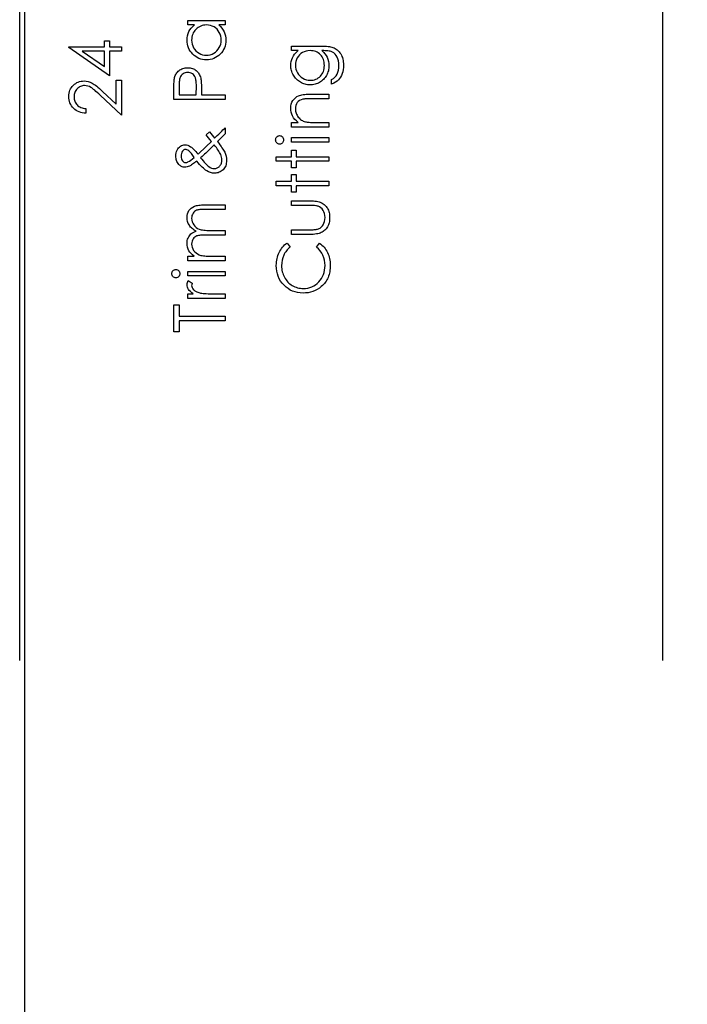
# Model space of a CAD drawing. Header units: inches. Extents: x 0.1 to 87.3, y 0.1 to 33.9.
# Tile 14 of 164: x 1.8 to 3, y 19 to 20.8. Entities that reach past the tile are written whole.
import ezdxf

# ---------------------------------------------------------------- set-up
doc = ezdxf.new("R2010")
doc.units = ezdxf.units.IN
doc.header["$MEASUREMENT"] = 0
doc.layers.add('DIMENSIONS', color=171, linetype='Continuous')
doc.layers.add('STATION_LINES', color=231, linetype='Continuous')
doc.styles.add('SLDTEXTSTYLE0', font='TXT', dxfattribs={"width": 0.75})
doc.dimstyles.new('SLDDIMSTYLE3', dxfattribs={"dimtxt": 0.125, "dimasz": 0.13, "dimexe": 0, "dimexo": 0.0625, "dimgap": 0.03125, "dimtad": 0, "dimtih": 1, "dimtoh": 1, "dimdec": 4, "dimlfac": 1.333333, "dimrnd": 1e-09, "dimzin": 12, "dimdsep": 46, "dimtxsty": 'SLDTEXTSTYLE0', "dimsah": 1, "dimcen": 0.09, "dimadec": 0, "dimazin": 3, "dimtfac": 1, "dimtdec": 4, "dimtofl": 0, "dimtmove": 0, "dimatfit": 3, "dimfxl": 1, "dimfrac": 2, "dimtolj": 1, "dimtzin": 12, "dimarcsym": 0})

# ---------------------------------------------------------------- blocks, each defined once
blk = doc.blocks.new('_D_6')
at = {"layer": 'DIMENSIONS'}
for p, q in [((1.8075, 22.5336), (1.8075, 18.1371)), ((31.7987, 22.2074), (31.7987, 18.1371)), ((1.8075, 18.2621), (17.0853, 18.2621)), ((31.7987, 18.2621), (17.7325, 18.2621))]:
    blk.add_line(p, q, dxfattribs=at)
for centre, start, end in [((17.3071, 18.2494), 153.4349, 206.5651), ((17.5106, 18.2494), 333.4349, 26.5651)]:
    blk.add_arc(centre, 0.2219, start, end, dxfattribs=at)
for points in [[(1.8075, 18.2621), (1.9375, 18.2421), (1.9375, 18.2821)], [(31.7987, 18.2621), (31.6687, 18.2821), (31.6687, 18.2421)]]:
    blk.add_solid(points, dxfattribs=at)
at = {"layer": 'DIMENSIONS', "insert": (17.1087, 18.3113), "char_height": 0.125, "attachment_point": 1, "style": 'SLDTEXTSTYLE0'}
blk.add_mtext('39.9883', dxfattribs=at)

msp = doc.modelspace()

# ---------------------------------------------------------------- linework, layer by layer
at = {"color": 7, "linetype": 'Continuous', "flags": 128}
for points in [[(2.10535, 20.768485), (2.173846, 20.768485), (2.173846, 20.768485), (2.173846, 20.760072), (2.173846, 20.760072), (2.161995, 20.760072), (2.161995, 20.760072), (2.165151, 20.757161), (2.167874, 20.7541), (2.170108, 20.750832), (2.171911, 20.747414), (2.173282, 20.743827), (2.174259, 20.74009), (2.17486, 20.736165), (2.175048, 20.732089), (2.175048, 20.732089), (2.174879, 20.728465), (2.17439, 20.724972), (2.173583, 20.72161), (2.172456, 20.71838), (2.170991, 20.7153), (2.169207, 20.712333), (2.167104, 20.709516), (2.164662, 20.70683), (2.161995, 20.70437), (2.159197, 20.702248), (2.156249, 20.700464), (2.15315, 20.69898), (2.14992, 20.697835), (2.146558, 20.697027), (2.143046, 20.696539), (2.139403, 20.69637), (2.139403, 20.69637), (2.135835, 20.696539), (2.132379, 20.697027), (2.129074, 20.697853), (2.125881, 20.699018), (2.122839, 20.700501), (2.119928, 20.702304), (2.11713, 20.704445), (2.114482, 20.706924), (2.112059, 20.709628), (2.109956, 20.712483), (2.108172, 20.71545), (2.106726, 20.718568), (2.10558, 20.721817), (2.104773, 20.725197), (2.104303, 20.728709), (2.104134, 20.732352), (2.104134, 20.732352), (2.104341, 20.73654), (2.10496, 20.740522), (2.106012, 20.744296), (2.107458, 20.747865), (2.109374, 20.751226), (2.111759, 20.7544), (2.114651, 20.75733), (2.118013, 20.760072), (2.118013, 20.760072), (2.105336, 20.760072), (2.105336, 20.760072), (2.105336, 20.768485)], [(2.112559, 20.732465), (2.112773, 20.728784), (2.11343, 20.725253), (2.114538, 20.721873), (2.116078, 20.718624), (2.118031, 20.715619), (2.120323, 20.712934), (2.122989, 20.710567), (2.125994, 20.70852), (2.129224, 20.706887), (2.132567, 20.705722), (2.135985, 20.705009), (2.139497, 20.704783), (2.139497, 20.704783), (2.14299, 20.705027), (2.146408, 20.705722), (2.149732, 20.706905), (2.153, 20.708558), (2.156042, 20.710624), (2.158747, 20.71299), (2.161075, 20.715694), (2.163047, 20.718718), (2.164625, 20.721967), (2.165733, 20.725329), (2.166409, 20.728803), (2.166634, 20.73239), (2.166634, 20.73239), (2.166409, 20.736033), (2.165752, 20.739583), (2.164625, 20.743019), (2.163066, 20.746362), (2.161132, 20.749461), (2.158878, 20.752203), (2.156324, 20.754532), (2.153432, 20.756503), (2.150296, 20.758062), (2.146971, 20.759189), (2.14346, 20.759846), (2.139741, 20.760072), (2.139741, 20.760072), (2.136905, 20.75994), (2.134182, 20.759565), (2.131572, 20.758945), (2.129093, 20.758081), (2.126727, 20.756954), (2.124473, 20.755583), (2.122351, 20.753968), (2.120341, 20.75209), (2.11852, 20.750043), (2.116923, 20.747883), (2.11559, 20.745592), (2.114501, 20.743207), (2.113637, 20.740691), (2.113036, 20.738061), (2.11266, 20.73532), (2.112548, 20.732465)], [(1.888323, 20.718699), (1.888309, 20.720408), (1.888309, 20.720408), (1.953212, 20.720408), (1.953212, 20.720408), (1.953212, 20.731225), (1.953212, 20.731225), (1.962828, 20.731225), (1.962828, 20.731225), (1.962828, 20.720408), (1.962828, 20.720408), (1.984462, 20.720408), (1.984462, 20.720408), (1.984462, 20.711995), (1.984462, 20.711995), (1.962828, 20.711995), (1.962828, 20.711995), (1.962828, 20.667524), (1.962828, 20.667524), (1.888309, 20.718699)], [(2.294724, 20.713197), (2.294719, 20.72161), (2.294719, 20.72161), (2.349088, 20.72161), (2.349088, 20.72161), (2.352562, 20.721573), (2.355792, 20.72146), (2.358778, 20.721253), (2.36152, 20.72099), (2.364037, 20.720634), (2.36629, 20.720202), (2.368318, 20.719695), (2.370103, 20.719112), (2.370103, 20.719112), (2.372394, 20.718173), (2.374535, 20.717084), (2.376544, 20.715845), (2.378422, 20.714436), (2.380169, 20.712859), (2.381784, 20.71115), (2.383249, 20.709272), (2.384582, 20.707225), (2.385784, 20.705065), (2.386817, 20.702793), (2.387681, 20.700407), (2.388394, 20.69791), (2.388958, 20.695318), (2.389352, 20.692614), (2.389596, 20.689797), (2.389671, 20.686886), (2.389671, 20.686886), (2.389521, 20.682642), (2.389052, 20.678623), (2.388263, 20.67481), (2.387155, 20.671223), (2.385784, 20.667918), (2.384206, 20.664932), (2.382422, 20.662284), (2.380413, 20.659936), (2.378046, 20.657796), (2.375211, 20.655748), (2.371868, 20.653777), (2.368037, 20.651899), (2.368037, 20.651899), (2.368037, 20.660312), (2.368037, 20.660312), (2.371192, 20.662434), (2.373896, 20.664857), (2.376168, 20.667561), (2.378009, 20.670547), (2.379436, 20.673871), (2.38045, 20.677571), (2.381051, 20.681627), (2.381258, 20.686078), (2.381258, 20.686078), (2.381051, 20.690473), (2.38045, 20.69451), (2.379436, 20.698191), (2.378009, 20.701515), (2.376281, 20.704445), (2.374366, 20.706924), (2.372225, 20.708934), (2.369877, 20.710511), (2.368544, 20.71115), (2.367023, 20.711694), (2.365295, 20.712145), (2.363379, 20.712521), (2.361238, 20.712821), (2.35891, 20.713028), (2.356374, 20.713159), (2.353651, 20.713197), (2.353651, 20.713197), (2.350102, 20.713197), (2.350102, 20.713197), (2.353088, 20.710567), (2.355717, 20.707675), (2.357952, 20.704501), (2.35983, 20.701046), (2.361313, 20.697403), (2.362384, 20.693647), (2.363022, 20.689797), (2.363229, 20.685815), (2.363229, 20.685815), (2.363154, 20.683468), (2.362947, 20.681158), (2.362572, 20.678885), (2.362065, 20.676651), (2.361407, 20.674453), (2.360619, 20.672294), (2.359661, 20.670153), (2.358572, 20.668068), (2.357351, 20.666059), (2.356036, 20.664162), (2.354628, 20.662378), (2.353107, 20.660706), (2.351492, 20.659166), (2.349783, 20.657739), (2.347961, 20.656425), (2.346045, 20.655223), (2.344055, 20.654171), (2.342008, 20.653251), (2.339923, 20.652462), (2.337782, 20.651823), (2.335604, 20.651335), (2.333369, 20.650978), (2.331078, 20.650772), (2.328749, 20.650697), (2.328749, 20.650697), (2.32642, 20.650772), (2.32411, 20.650997), (2.321857, 20.651354), (2.319641, 20.65188), (2.317462, 20.652537), (2.315321, 20.653345), (2.313237, 20.654302), (2.311171, 20.65541), (2.30918, 20.65665), (2.307302, 20.658002), (2.305537, 20.659467), (2.303865, 20.661044), (2.302307, 20.662735), (2.30086, 20.664538), (2.299508, 20.666453), (2.298269, 20.668481), (2.297161, 20.670585), (2.296184, 20.672707), (2.295377, 20.674867), (2.294701, 20.677045), (2.294194, 20.679261), (2.293818, 20.681515), (2.293593, 20.683787), (2.293517, 20.686078), (2.293517, 20.686078), (2.293705, 20.689853), (2.29425, 20.693496), (2.295151, 20.697008), (2.296428, 20.700389), (2.298156, 20.703675), (2.300447, 20.706924), (2.303302, 20.710079), (2.306701, 20.713197), (2.306701, 20.713197), (2.294719, 20.713197)], [(2.301932, 20.686754), (2.302156, 20.683073), (2.302832, 20.679524), (2.30394, 20.676125), (2.305499, 20.672838), (2.307471, 20.669796), (2.309781, 20.66711), (2.312429, 20.664763), (2.315415, 20.662753), (2.318645, 20.661157), (2.322007, 20.66003), (2.325481, 20.659335), (2.329087, 20.65911), (2.329087, 20.65911), (2.33181, 20.659223), (2.33442, 20.65958), (2.336918, 20.660181), (2.339284, 20.661007), (2.341519, 20.662059), (2.343641, 20.663354), (2.345651, 20.664894), (2.347529, 20.66666), (2.349238, 20.668613), (2.350722, 20.670716), (2.351961, 20.67297), (2.352994, 20.675336), (2.353783, 20.677853), (2.354365, 20.680519), (2.354703, 20.683318), (2.354816, 20.686247), (2.354816, 20.686247), (2.354703, 20.689215), (2.354365, 20.692032), (2.353801, 20.694698), (2.353013, 20.697215), (2.351999, 20.699581), (2.35074, 20.701797), (2.349275, 20.703882), (2.347585, 20.705797), (2.345707, 20.707525), (2.343679, 20.709027), (2.341519, 20.710305), (2.339228, 20.711356), (2.336787, 20.712164), (2.334195, 20.712727), (2.331472, 20.713084), (2.328599, 20.713197), (2.328599, 20.713197), (2.324861, 20.71299), (2.32135, 20.712352), (2.318025, 20.711281), (2.314908, 20.709797), (2.312053, 20.707919), (2.309537, 20.705685), (2.307302, 20.703112), (2.305405, 20.700163), (2.303884, 20.696989), (2.302795, 20.693703), (2.302156, 20.690285), (2.301931, 20.686754)], [(1.953231, 20.711995), (1.912497, 20.711995), (1.912497, 20.711995), (1.953212, 20.68405), (1.953212, 20.68405), (1.953212, 20.711995)], [(2.080119, 20.624254), (2.080096, 20.64264), (2.080096, 20.64264), (2.080114, 20.646434), (2.08019, 20.649908), (2.080302, 20.653063), (2.080453, 20.655899), (2.08064, 20.658396), (2.080884, 20.660594), (2.081166, 20.662453), (2.081504, 20.663993), (2.081504, 20.663993), (2.082068, 20.665927), (2.082762, 20.667768), (2.083589, 20.669514), (2.084547, 20.671186), (2.085636, 20.672744), (2.086838, 20.674228), (2.08819, 20.675618), (2.089674, 20.676914), (2.09127, 20.678097), (2.092979, 20.679111), (2.094763, 20.679975), (2.09666, 20.680688), (2.098669, 20.681233), (2.100754, 20.681627), (2.102951, 20.681872), (2.105242, 20.681947), (2.105242, 20.681947), (2.107552, 20.681872), (2.109749, 20.681627), (2.111853, 20.681252), (2.113843, 20.680707), (2.11574, 20.679994), (2.117524, 20.679148), (2.119215, 20.678134), (2.120792, 20.67697), (2.122257, 20.675674), (2.123609, 20.674247), (2.12483, 20.672707), (2.125919, 20.671054), (2.126877, 20.66927), (2.127722, 20.667373), (2.128436, 20.665364), (2.129037, 20.663242), (2.129037, 20.663242), (2.129393, 20.661476), (2.129713, 20.659354), (2.129976, 20.656894), (2.130201, 20.654077), (2.130351, 20.650922), (2.130483, 20.647429), (2.130558, 20.643579), (2.130576, 20.639372), (2.130576, 20.639372), (2.130576, 20.632668), (2.130576, 20.632668), (2.173846, 20.632668), (2.173846, 20.632668), (2.173846, 20.624254), (2.173846, 20.624254), (2.080096, 20.624254)], [(1.91958, 20.607427), (1.919559, 20.599014), (1.919559, 20.599014), (1.916216, 20.599239), (1.913023, 20.599728), (1.909999, 20.60046), (1.907107, 20.601474), (1.904384, 20.602732), (1.901793, 20.604254), (1.89937, 20.606038), (1.897098, 20.608085), (1.895032, 20.61032), (1.893248, 20.612705), (1.891745, 20.615202), (1.890506, 20.617813), (1.889548, 20.620573), (1.888853, 20.623447), (1.88844, 20.626452), (1.888309, 20.629588), (1.888309, 20.629588), (1.88844, 20.632668), (1.888834, 20.635616), (1.889473, 20.638396), (1.890393, 20.641044), (1.891557, 20.643523), (1.892985, 20.645851), (1.894656, 20.648049), (1.896609, 20.650077), (1.898731, 20.651917), (1.900948, 20.653495), (1.903257, 20.654847), (1.905661, 20.655955), (1.90814, 20.6568), (1.910732, 20.65742), (1.913399, 20.657777), (1.916178, 20.657908), (1.916178, 20.657908), (1.920084, 20.657664), (1.923859, 20.656932), (1.927502, 20.65573), (1.931033, 20.654021), (1.932836, 20.652931), (1.934808, 20.651617), (1.93693, 20.650077), (1.939202, 20.648312), (1.941625, 20.646302), (1.944198, 20.644086), (1.946921, 20.641626), (1.949813, 20.63894), (1.949813, 20.63894), (1.974847, 20.615484), (1.974847, 20.615484), (1.974847, 20.65911), (1.974847, 20.65911), (1.984462, 20.65911), (1.984462, 20.65911), (1.984462, 20.595408), (1.984462, 20.595408), (1.945663, 20.631766), (1.945663, 20.631766), (1.942883, 20.634414), (1.940292, 20.636818), (1.937888, 20.638978), (1.935672, 20.640893), (1.933625, 20.642565), (1.931784, 20.644011), (1.930113, 20.645194), (1.928629, 20.646152), (1.925812, 20.647617), (1.92292, 20.648668), (1.919972, 20.649288), (1.916929, 20.649495), (1.916929, 20.649495), (1.915014, 20.649401), (1.913173, 20.649119), (1.911408, 20.648668), (1.909699, 20.64803), (1.908046, 20.647185), (1.906488, 20.646171), (1.904985, 20.644988), (1.903539, 20.643598), (1.902225, 20.642077), (1.901079, 20.64048), (1.900121, 20.638809), (1.899332, 20.637044), (1.898713, 20.635184), (1.898281, 20.633269), (1.898018, 20.631259), (1.897924, 20.629156), (1.897924, 20.629156), (1.898018, 20.626959), (1.898281, 20.624855), (1.898713, 20.622846), (1.899351, 20.62093), (1.90014, 20.619109), (1.901117, 20.617381), (1.902262, 20.615747), (1.903595, 20.614207), (1.905098, 20.612799), (1.906732, 20.611559), (1.908516, 20.61047), (1.910431, 20.609531), (1.912497, 20.608761), (1.914713, 20.60816), (1.917061, 20.607709), (1.919559, 20.607427)], [(2.089721, 20.632668), (2.120961, 20.632668), (2.120961, 20.632668), (2.121168, 20.649082), (2.121168, 20.649082), (2.121149, 20.651485), (2.121055, 20.65372), (2.120924, 20.655786), (2.120736, 20.657702), (2.120492, 20.659429), (2.120191, 20.661007), (2.119853, 20.662397), (2.11944, 20.663636), (2.118445, 20.665815), (2.117205, 20.667768), (2.115665, 20.669439), (2.113881, 20.670885), (2.111909, 20.67205), (2.109806, 20.672876), (2.107608, 20.673364), (2.10528, 20.673533), (2.10528, 20.673533), (2.103026, 20.673364), (2.100848, 20.672876), (2.098782, 20.67205), (2.09681, 20.670885), (2.095026, 20.669458), (2.093523, 20.667843), (2.092284, 20.665984), (2.091326, 20.663937), (2.090951, 20.662772), (2.090613, 20.661439), (2.09035, 20.659918), (2.090124, 20.658246), (2.089936, 20.656387), (2.089805, 20.654378), (2.08973, 20.65218), (2.089711, 20.649814), (2.089711, 20.649814), (2.089711, 20.632668)], [(2.294724, 20.573774), (2.294719, 20.582187), (2.294719, 20.582187), (2.307077, 20.582187), (2.307077, 20.582187), (2.303771, 20.584948), (2.300954, 20.58784), (2.298607, 20.590882), (2.296748, 20.594075), (2.295339, 20.597399), (2.294325, 20.600873), (2.293724, 20.604498), (2.293517, 20.608254), (2.293517, 20.608254), (2.293762, 20.612047), (2.294494, 20.615616), (2.295696, 20.618958), (2.297386, 20.622076), (2.29949, 20.624893), (2.301931, 20.627334), (2.304692, 20.629363), (2.307809, 20.630996), (2.309574, 20.631672), (2.311546, 20.632255), (2.313762, 20.632743), (2.316204, 20.633156), (2.318871, 20.633457), (2.321763, 20.633682), (2.324899, 20.633832), (2.328242, 20.63387), (2.328242, 20.63387), (2.363229, 20.63387), (2.363229, 20.63387), (2.363229, 20.625456), (2.363229, 20.625456), (2.331002, 20.625456), (2.331002, 20.625456), (2.328204, 20.625437), (2.32565, 20.6254), (2.32334, 20.625325), (2.321274, 20.625212), (2.319434, 20.625062), (2.317856, 20.624893), (2.316504, 20.624686), (2.315415, 20.624461), (2.315415, 20.624461), (2.31226, 20.623503), (2.309537, 20.62217), (2.307208, 20.62048), (2.305311, 20.618433), (2.303828, 20.616029), (2.302776, 20.613287), (2.302138, 20.610207), (2.301931, 20.606789), (2.301931, 20.606789), (2.302006, 20.604761), (2.30225, 20.602789), (2.302663, 20.600854), (2.303246, 20.598995), (2.303978, 20.597174), (2.304861, 20.595408), (2.305931, 20.593699), (2.307152, 20.592047), (2.308504, 20.590488), (2.309912, 20.589079), (2.311415, 20.587802), (2.312992, 20.586657), (2.314645, 20.585661), (2.316373, 20.584797), (2.318194, 20.584065), (2.320072, 20.583483), (2.320072, 20.583483), (2.321462, 20.583182), (2.323115, 20.582919), (2.325012, 20.582694), (2.32719, 20.582506), (2.329613, 20.582375), (2.332298, 20.582262), (2.335247, 20.582206), (2.338458, 20.582187), (2.338458, 20.582187), (2.363229, 20.582187), (2.363229, 20.582187), (2.363229, 20.573774), (2.363229, 20.573774), (2.294719, 20.573774)], [(2.139001, 20.55952), (2.14515, 20.564834), (2.14515, 20.564834), (2.14761, 20.561829), (2.149957, 20.558919), (2.15223, 20.556139), (2.15439, 20.553472), (2.15439, 20.553472), (2.156775, 20.55582), (2.159366, 20.558355), (2.162146, 20.561097), (2.165132, 20.564027), (2.165132, 20.564027), (2.167498, 20.566355), (2.169752, 20.568553), (2.171855, 20.570637), (2.173846, 20.572572), (2.173846, 20.572572), (2.173846, 20.561266), (2.173846, 20.561266), (2.159498, 20.547181), (2.159498, 20.547181), (2.16192, 20.544157), (2.164118, 20.541303), (2.166127, 20.538617), (2.167911, 20.536101), (2.16947, 20.533753), (2.170841, 20.531556), (2.171986, 20.529547), (2.172925, 20.527687), (2.174372, 20.5241), (2.175423, 20.520419), (2.176043, 20.516645), (2.17625, 20.512757), (2.17625, 20.512757), (2.176156, 20.510203), (2.175855, 20.50778), (2.175367, 20.505489), (2.174672, 20.50333), (2.173789, 20.501301), (2.1727, 20.499386), (2.171423, 20.49762), (2.169939, 20.495968), (2.168324, 20.494484), (2.166597, 20.493207), (2.164775, 20.492118), (2.162859, 20.491216), (2.16085, 20.490522), (2.158747, 20.490033), (2.156531, 20.489733), (2.154221, 20.489639), (2.154221, 20.489639), (2.150652, 20.489921), (2.147103, 20.490728), (2.143535, 20.492099), (2.139967, 20.493996), (2.138126, 20.495235), (2.136154, 20.496738), (2.134088, 20.498541), (2.131891, 20.500625), (2.129562, 20.502992), (2.127121, 20.50564), (2.124567, 20.508569), (2.1219, 20.511781), (2.1219, 20.511781), (2.119703, 20.510053), (2.117656, 20.508494), (2.115759, 20.507104), (2.114012, 20.505865), (2.112397, 20.504776), (2.110951, 20.503855), (2.109637, 20.503104), (2.108491, 20.502503), (2.10635, 20.501602), (2.104266, 20.500963), (2.102237, 20.500588), (2.100247, 20.500456), (2.100247, 20.500456), (2.098575, 20.500531), (2.096979, 20.500794), (2.095458, 20.501207), (2.093993, 20.50179), (2.092622, 20.502541), (2.091307, 20.503442), (2.090087, 20.504532), (2.088922, 20.505771), (2.088922, 20.505771), (2.087702, 20.507349), (2.086631, 20.50902), (2.085749, 20.510804), (2.085016, 20.512663), (2.084434, 20.514616), (2.084021, 20.516663), (2.083777, 20.518804), (2.083701, 20.521039), (2.083701, 20.521039), (2.083852, 20.523856), (2.084284, 20.526561), (2.085016, 20.529115), (2.08603, 20.531556), (2.087307, 20.533791), (2.088772, 20.535744), (2.090444, 20.537415), (2.092322, 20.538805), (2.094331, 20.539913), (2.096397, 20.540702), (2.098519, 20.541171), (2.100697, 20.541322), (2.100697, 20.541322), (2.103082, 20.541115), (2.105524, 20.540458), (2.108059, 20.539387), (2.110651, 20.537866), (2.112022, 20.53689), (2.113468, 20.535725), (2.115027, 20.534335), (2.11666, 20.532739), (2.118407, 20.530918), (2.120229, 20.528908), (2.122144, 20.526673), (2.124154, 20.524232), (2.124154, 20.524232), (2.13899, 20.538354), (2.13899, 20.538354), (2.148568, 20.547744), (2.148568, 20.547744), (2.145807, 20.551144), (2.143291, 20.554242), (2.141018, 20.557022), (2.13899, 20.55952)], [(2.265888, 20.550299), (2.266005, 20.551857), (2.266399, 20.553303), (2.267075, 20.554637), (2.267995, 20.555839), (2.269103, 20.556853), (2.270343, 20.557566), (2.271676, 20.557998), (2.273122, 20.558149), (2.273122, 20.558149), (2.274531, 20.557998), (2.275845, 20.557566), (2.277066, 20.556853), (2.278174, 20.555839), (2.279094, 20.554637), (2.279771, 20.553303), (2.280165, 20.551857), (2.280296, 20.550299), (2.280296, 20.550299), (2.280165, 20.548759), (2.279771, 20.54735), (2.279094, 20.546017), (2.278174, 20.544815), (2.277066, 20.543819), (2.275845, 20.543106), (2.274531, 20.542674), (2.273122, 20.542524), (2.273122, 20.542524), (2.271676, 20.542674), (2.270343, 20.543106), (2.269103, 20.543819), (2.267995, 20.544815), (2.267075, 20.546017), (2.266399, 20.54735), (2.266005, 20.548759), (2.265873, 20.550299)], [(2.294724, 20.546129), (2.294719, 20.554543), (2.294719, 20.554543), (2.363229, 20.554543), (2.363229, 20.554543), (2.363229, 20.546129), (2.363229, 20.546129), (2.294719, 20.546129)], [(2.128948, 20.517922), (2.131196, 20.514992), (2.133337, 20.512325), (2.135347, 20.509921), (2.137262, 20.50778), (2.139046, 20.505902), (2.140699, 20.504287), (2.142258, 20.502935), (2.143685, 20.501846), (2.14637, 20.500193), (2.148962, 20.49901), (2.15146, 20.498297), (2.153845, 20.498052), (2.153845, 20.498052), (2.155197, 20.498128), (2.156531, 20.498334), (2.157808, 20.498691), (2.159047, 20.499179), (2.160249, 20.499818), (2.161395, 20.500607), (2.162521, 20.501527), (2.163592, 20.502578), (2.164587, 20.503743), (2.165451, 20.504982), (2.166183, 20.506278), (2.166784, 20.50763), (2.167235, 20.509058), (2.167573, 20.510541), (2.167761, 20.512081), (2.167836, 20.513696), (2.167836, 20.513696), (2.167705, 20.516175), (2.167291, 20.518635), (2.166615, 20.521058), (2.165658, 20.523462), (2.165658, 20.523462), (2.164719, 20.525396), (2.163611, 20.527406), (2.162352, 20.529528), (2.160925, 20.531725), (2.159348, 20.534016), (2.15762, 20.536401), (2.155723, 20.53888), (2.153676, 20.541453), (2.153676, 20.541453), (2.138333, 20.52641), (2.138333, 20.52641), (2.136248, 20.524457), (2.133994, 20.522391), (2.131553, 20.520213), (2.128943, 20.517922)], [(2.117205, 20.518466), (2.114651, 20.52211), (2.112134, 20.525265), (2.109656, 20.52795), (2.107177, 20.530148), (2.107177, 20.530148), (2.105486, 20.531349), (2.10389, 20.532213), (2.102388, 20.532739), (2.100979, 20.532908), (2.100979, 20.532908), (2.099477, 20.532702), (2.098068, 20.532082), (2.096772, 20.53103), (2.095589, 20.529565), (2.094594, 20.527762), (2.09388, 20.525697), (2.093467, 20.523349), (2.093317, 20.52072), (2.093317, 20.52072), (2.093467, 20.518222), (2.093899, 20.51595), (2.094631, 20.51394), (2.095646, 20.512156), (2.096866, 20.51071), (2.0982, 20.509696), (2.099627, 20.509076), (2.101167, 20.50887), (2.101167, 20.50887), (2.102369, 20.508945), (2.103552, 20.50917), (2.104679, 20.509565), (2.105768, 20.51009), (2.105768, 20.51009), (2.108435, 20.511724), (2.111233, 20.513677), (2.114144, 20.515912), (2.117186, 20.518466)], [(2.267099, 20.511274), (2.267075, 20.519687), (2.267075, 20.519687), (2.294719, 20.519687), (2.294719, 20.519687), (2.294719, 20.531706), (2.294719, 20.531706), (2.303133, 20.531706), (2.303133, 20.531706), (2.303133, 20.519687), (2.303133, 20.519687), (2.363229, 20.519687), (2.363229, 20.519687), (2.363229, 20.511274), (2.363229, 20.511274), (2.303133, 20.511274), (2.303133, 20.511274), (2.303133, 20.499254), (2.303133, 20.499254), (2.294719, 20.499254), (2.294719, 20.499254), (2.294719, 20.511274), (2.294719, 20.511274), (2.267075, 20.511274)], [(2.267099, 20.466802), (2.267075, 20.475216), (2.267075, 20.475216), (2.294719, 20.475216), (2.294719, 20.475216), (2.294719, 20.487235), (2.294719, 20.487235), (2.303133, 20.487235), (2.303133, 20.487235), (2.303133, 20.475216), (2.303133, 20.475216), (2.363229, 20.475216), (2.363229, 20.475216), (2.363229, 20.466802), (2.363229, 20.466802), (2.303133, 20.466802), (2.303133, 20.466802), (2.303133, 20.454783), (2.303133, 20.454783), (2.294719, 20.454783), (2.294719, 20.454783), (2.294719, 20.466802), (2.294719, 20.466802), (2.267075, 20.466802)], [(2.10535, 20.329783), (2.105336, 20.338197), (2.105336, 20.338197), (2.117243, 20.338197), (2.117243, 20.338197), (2.114163, 20.340525), (2.111534, 20.342892), (2.109355, 20.345277), (2.107608, 20.347699), (2.107608, 20.347699), (2.106087, 20.351099), (2.104998, 20.354592), (2.10436, 20.35816), (2.104134, 20.361822), (2.104134, 20.361822), (2.104266, 20.364301), (2.104622, 20.366705), (2.105242, 20.369052), (2.106106, 20.371325), (2.107177, 20.373484), (2.108397, 20.375419), (2.109787, 20.377165), (2.111327, 20.378686), (2.11313, 20.380057), (2.115308, 20.381353), (2.117806, 20.382536), (2.120679, 20.383626), (2.120679, 20.383626), (2.118707, 20.384752), (2.116867, 20.385954), (2.115139, 20.387231), (2.113543, 20.388565), (2.112059, 20.389973), (2.110688, 20.391438), (2.109449, 20.392978), (2.108341, 20.394593), (2.1065, 20.397936), (2.105186, 20.401429), (2.104397, 20.405016), (2.104134, 20.408753), (2.104134, 20.408753), (2.10436, 20.41219), (2.105017, 20.41542), (2.106125, 20.418444), (2.107684, 20.421261), (2.109637, 20.423796), (2.111947, 20.425993), (2.114613, 20.427834), (2.117618, 20.429317), (2.119308, 20.429937), (2.121205, 20.430463), (2.123309, 20.430914), (2.1256, 20.431289), (2.128079, 20.431571), (2.130764, 20.431778), (2.133656, 20.431909), (2.136736, 20.431947), (2.136736, 20.431947), (2.173846, 20.431947), (2.173846, 20.431947), (2.173846, 20.423533), (2.173846, 20.423533), (2.136699, 20.423533), (2.136699, 20.423533), (2.13407, 20.423514), (2.131647, 20.423439), (2.12945, 20.423308), (2.127459, 20.423139), (2.125675, 20.422913), (2.124116, 20.422632), (2.122764, 20.422312), (2.121637, 20.421937), (2.119684, 20.420998), (2.117938, 20.419777), (2.116398, 20.418275), (2.115045, 20.416491), (2.113956, 20.414481), (2.113167, 20.412265), (2.112698, 20.40988), (2.112548, 20.407288), (2.112548, 20.407288), (2.112792, 20.404115), (2.113487, 20.401091), (2.11467, 20.39818), (2.116304, 20.395419), (2.118332, 20.392903), (2.120679, 20.390762), (2.123346, 20.388978), (2.126313, 20.387551), (2.128004, 20.386968), (2.129957, 20.386461), (2.132173, 20.386048), (2.134671, 20.385691), (2.137394, 20.385428), (2.140398, 20.385222), (2.143666, 20.385109), (2.147197, 20.385072), (2.147197, 20.385072), (2.173846, 20.385072), (2.173846, 20.385072), (2.173846, 20.376658), (2.173846, 20.376658), (2.139009, 20.376658), (2.139009, 20.376658), (2.13606, 20.376639), (2.133337, 20.376564), (2.130877, 20.376433), (2.128661, 20.376264), (2.126689, 20.376038), (2.12498, 20.375776), (2.123496, 20.375456), (2.122276, 20.375081), (2.120172, 20.37416), (2.118294, 20.37294), (2.116642, 20.371419), (2.115196, 20.369616), (2.114031, 20.367587), (2.113205, 20.365353), (2.112717, 20.362949), (2.112548, 20.360357), (2.112548, 20.360357), (2.112773, 20.357315), (2.113468, 20.354366), (2.114613, 20.351512), (2.11621, 20.34877), (2.1182, 20.346253), (2.12051, 20.344075), (2.123121, 20.342253), (2.12605, 20.340788), (2.127703, 20.340187), (2.129562, 20.339661), (2.131628, 20.339211), (2.133901, 20.338854), (2.136361, 20.338553), (2.139046, 20.338366), (2.14192, 20.338234), (2.145018, 20.338197), (2.145018, 20.338197), (2.173846, 20.338197), (2.173846, 20.338197), (2.173846, 20.329783), (2.173846, 20.329783), (2.105336, 20.329783)], [(2.294724, 20.37786), (2.294719, 20.386274), (2.294719, 20.386274), (2.326495, 20.386274), (2.326495, 20.386274), (2.329293, 20.386292), (2.331848, 20.386349), (2.334195, 20.386461), (2.336317, 20.386612), (2.338195, 20.386799), (2.339867, 20.387025), (2.341294, 20.387288), (2.342515, 20.387607), (2.342515, 20.387607), (2.344036, 20.38817), (2.345482, 20.388828), (2.346834, 20.389616), (2.348111, 20.390499), (2.349313, 20.391513), (2.350421, 20.39264), (2.351454, 20.393861), (2.352393, 20.395213), (2.35397, 20.398161), (2.355116, 20.401392), (2.355792, 20.404885), (2.356017, 20.408641), (2.356017, 20.408641), (2.355792, 20.412397), (2.355135, 20.415852), (2.354027, 20.419007), (2.352487, 20.421862), (2.35059, 20.42436), (2.348393, 20.426444), (2.345933, 20.428116), (2.343191, 20.429355), (2.343191, 20.429355), (2.342064, 20.429674), (2.340674, 20.429956), (2.339003, 20.4302), (2.33705, 20.430407), (2.334815, 20.430557), (2.332317, 20.430651), (2.329538, 20.430726), (2.326495, 20.430745), (2.326495, 20.430745), (2.294719, 20.430745), (2.294719, 20.430745), (2.294719, 20.439158), (2.294719, 20.439158), (2.328073, 20.439158), (2.328073, 20.439158), (2.331472, 20.439102), (2.334665, 20.438952), (2.337651, 20.438689), (2.340411, 20.438313), (2.342947, 20.437844), (2.345257, 20.437261), (2.34736, 20.436567), (2.349257, 20.435778), (2.350984, 20.434876), (2.352618, 20.433881), (2.354158, 20.432754), (2.355604, 20.431552), (2.356938, 20.430219), (2.358196, 20.428792), (2.359342, 20.427252), (2.360393, 20.425599), (2.361332, 20.423852), (2.362159, 20.421993), (2.362853, 20.420021), (2.363417, 20.417956), (2.363868, 20.415758), (2.364187, 20.413467), (2.364375, 20.411082), (2.364431, 20.408565), (2.364431, 20.408565), (2.364375, 20.406068), (2.364187, 20.403664), (2.363868, 20.401373), (2.363417, 20.399175), (2.362853, 20.397091), (2.362159, 20.395119), (2.361332, 20.393241), (2.360393, 20.391476), (2.359342, 20.389823), (2.358177, 20.388264), (2.356938, 20.386818), (2.355586, 20.385485), (2.354121, 20.384264), (2.352562, 20.383156), (2.350909, 20.382142), (2.349163, 20.381241), (2.347247, 20.380452), (2.345106, 20.379757), (2.342721, 20.379175), (2.34013, 20.378705), (2.337294, 20.37833), (2.334251, 20.378067), (2.330965, 20.377916), (2.327453, 20.37786), (2.327453, 20.37786), (2.294719, 20.37786)], [(2.286684, 20.362235), (2.292316, 20.354873), (2.292316, 20.354873), (2.290456, 20.353277), (2.28871, 20.351606), (2.287076, 20.349859), (2.285555, 20.348037), (2.284165, 20.346122), (2.282869, 20.34415), (2.281705, 20.342084), (2.280653, 20.339943), (2.278925, 20.335474), (2.277686, 20.330797), (2.276935, 20.325914), (2.276691, 20.320806), (2.276691, 20.320806), (2.276766, 20.317989), (2.277029, 20.31521), (2.277442, 20.312487), (2.278024, 20.309839), (2.278775, 20.30721), (2.279677, 20.304655), (2.280766, 20.302158), (2.282005, 20.299698), (2.283395, 20.297331), (2.284897, 20.295115), (2.286513, 20.293031), (2.28824, 20.291078), (2.290081, 20.289256), (2.292034, 20.287584), (2.2941, 20.286044), (2.296278, 20.284636), (2.298551, 20.283378), (2.300898, 20.282307), (2.303321, 20.281387), (2.305818, 20.280636), (2.308373, 20.280054), (2.310983, 20.27964), (2.313687, 20.279378), (2.316448, 20.279302), (2.316448, 20.279302), (2.320598, 20.27949), (2.324561, 20.280054), (2.328354, 20.280974), (2.331979, 20.282288), (2.335416, 20.28396), (2.338684, 20.286026), (2.341782, 20.288448), (2.344693, 20.291247), (2.347341, 20.294326), (2.349651, 20.297613), (2.351585, 20.301087), (2.353182, 20.304749), (2.354421, 20.308618), (2.355304, 20.312675), (2.355848, 20.316938), (2.356017, 20.321389), (2.356017, 20.321389), (2.355773, 20.32629), (2.355041, 20.330985), (2.35382, 20.335474), (2.352111, 20.339774), (2.349914, 20.343849), (2.347228, 20.347737), (2.344055, 20.351399), (2.340392, 20.354873), (2.340392, 20.354873), (2.34597, 20.362235), (2.34597, 20.362235), (2.348243, 20.360432), (2.350402, 20.358517), (2.352412, 20.356507), (2.35429, 20.354385), (2.356036, 20.35215), (2.357651, 20.349803), (2.359135, 20.347343), (2.360487, 20.344788), (2.361689, 20.34214), (2.362741, 20.339417), (2.363623, 20.336619), (2.364356, 20.333727), (2.3649, 20.330779), (2.365314, 20.327736), (2.365558, 20.324637), (2.365633, 20.321445), (2.365633, 20.321445), (2.365577, 20.318421), (2.36537, 20.315473), (2.365051, 20.312618), (2.3646, 20.309839), (2.364037, 20.307134), (2.363323, 20.304524), (2.362497, 20.301989), (2.361539, 20.299529), (2.36045, 20.297143), (2.359229, 20.294852), (2.357877, 20.292636), (2.356412, 20.290495), (2.354816, 20.288448), (2.353088, 20.286476), (2.351229, 20.28458), (2.349238, 20.282777), (2.349238, 20.282777), (2.345688, 20.279997), (2.341951, 20.277575), (2.338045, 20.275528), (2.33397, 20.273856), (2.329688, 20.27256), (2.325237, 20.27164), (2.320617, 20.271077), (2.315809, 20.270889), (2.315809, 20.270889), (2.310758, 20.271114), (2.305912, 20.27179), (2.301274, 20.272917), (2.296842, 20.274495), (2.292616, 20.276504), (2.288578, 20.278983), (2.284766, 20.281894), (2.281141, 20.285274), (2.277836, 20.288993), (2.274982, 20.292918), (2.272578, 20.297087), (2.270587, 20.301482), (2.269047, 20.306102), (2.267958, 20.310947), (2.267301, 20.316036), (2.267075, 20.321332), (2.267075, 20.321332), (2.26715, 20.324562), (2.267394, 20.327717), (2.267808, 20.330779), (2.268371, 20.333765), (2.269085, 20.336675), (2.269967, 20.339511), (2.271019, 20.342272), (2.272221, 20.344939), (2.273573, 20.347512), (2.275057, 20.349972), (2.276672, 20.352319), (2.278418, 20.354535), (2.280296, 20.356639), (2.282287, 20.358629), (2.284428, 20.360489), (2.286682, 20.362235)], [(2.076514, 20.306308), (2.076621, 20.307867), (2.077016, 20.309313), (2.077692, 20.310646), (2.078612, 20.311848), (2.07972, 20.312862), (2.08096, 20.313576), (2.082293, 20.314008), (2.083739, 20.314158), (2.083739, 20.314158), (2.085148, 20.314008), (2.086462, 20.313576), (2.087683, 20.312862), (2.088791, 20.311848), (2.089711, 20.310646), (2.090387, 20.309313), (2.090782, 20.307867), (2.090913, 20.306308), (2.090913, 20.306308), (2.090782, 20.304768), (2.090387, 20.30336), (2.089711, 20.302026), (2.088791, 20.300824), (2.087683, 20.299829), (2.086462, 20.299115), (2.085148, 20.298683), (2.083739, 20.298533), (2.083739, 20.298533), (2.082293, 20.298683), (2.08096, 20.299115), (2.07972, 20.299829), (2.078612, 20.300824), (2.077692, 20.302026), (2.077016, 20.30336), (2.076621, 20.304768), (2.07649, 20.306308)], [(2.10535, 20.302139), (2.105336, 20.310552), (2.105336, 20.310552), (2.173846, 20.310552), (2.173846, 20.310552), (2.173846, 20.302139), (2.173846, 20.302139), (2.105336, 20.302139)], [(2.10535, 20.261274), (2.105336, 20.269687), (2.105336, 20.269687), (2.115421, 20.269687), (2.115421, 20.269687), (2.112642, 20.271603), (2.110275, 20.273575), (2.108322, 20.275584), (2.106782, 20.27765), (2.105618, 20.279772), (2.104791, 20.28195), (2.104303, 20.284148), (2.104134, 20.286401), (2.104134, 20.286401), (2.104284, 20.288148), (2.104716, 20.289951), (2.105449, 20.29181), (2.106482, 20.293725), (2.106482, 20.293725), (2.113768, 20.289106), (2.113768, 20.289106), (2.113242, 20.287885), (2.112848, 20.286758), (2.112623, 20.285725), (2.112548, 20.284805), (2.112548, 20.284805), (2.112773, 20.282796), (2.113449, 20.280805), (2.114557, 20.27887), (2.116135, 20.276955), (2.117092, 20.276035), (2.118182, 20.275171), (2.119402, 20.274382), (2.120736, 20.273631), (2.122182, 20.272936), (2.123778, 20.272297), (2.125487, 20.271715), (2.127309, 20.271189), (2.127309, 20.271189), (2.128943, 20.270833), (2.130971, 20.270532), (2.133337, 20.270269), (2.136098, 20.270063), (2.139215, 20.269894), (2.142727, 20.269781), (2.146577, 20.269706), (2.150821, 20.269687), (2.150821, 20.269687), (2.173846, 20.269687), (2.173846, 20.269687), (2.173846, 20.261274), (2.173846, 20.261274), (2.105336, 20.261274)], [(2.089721, 20.199975), (2.080096, 20.199975), (2.080096, 20.199975), (2.080096, 20.249254), (2.080096, 20.249254), (2.089711, 20.249254), (2.089711, 20.249254), (2.089711, 20.228822), (2.089711, 20.228822), (2.173846, 20.228822), (2.173846, 20.228822), (2.173846, 20.220408), (2.173846, 20.220408), (2.089711, 20.220408), (2.089711, 20.220408), (2.089711, 20.199975)]]:
    msp.add_lwpolyline(points, dxfattribs=at)
at = {"layer": 'STATION_LINES'}
for p, q in [((1.798685, 19.600705), (1.798685, 22.614639)), ((2.972435, 19.600705), (2.972435, 22.614639))]:
    msp.add_line(p, q, dxfattribs=at)

# ---------------------------------------------------------------- dimensions: what is measured, and where the dimension line sits
at = {"layer": 'DIMENSIONS'}
dim = msp.add_linear_dim(base=(1.807477, 18.262123), p1=(31.798685, 22.257365), p2=(1.807477, 22.583647), text='(<>)', dimstyle='SLDDIMSTYLE3', dxfattribs=at)
dim.commit()
dim.dimension.update_dxf_attribs({"geometry": '_D_6', "text_midpoint": (17.408862, 18.262123), "dimtype": 160})

doc.saveas('drawing.dxf')
